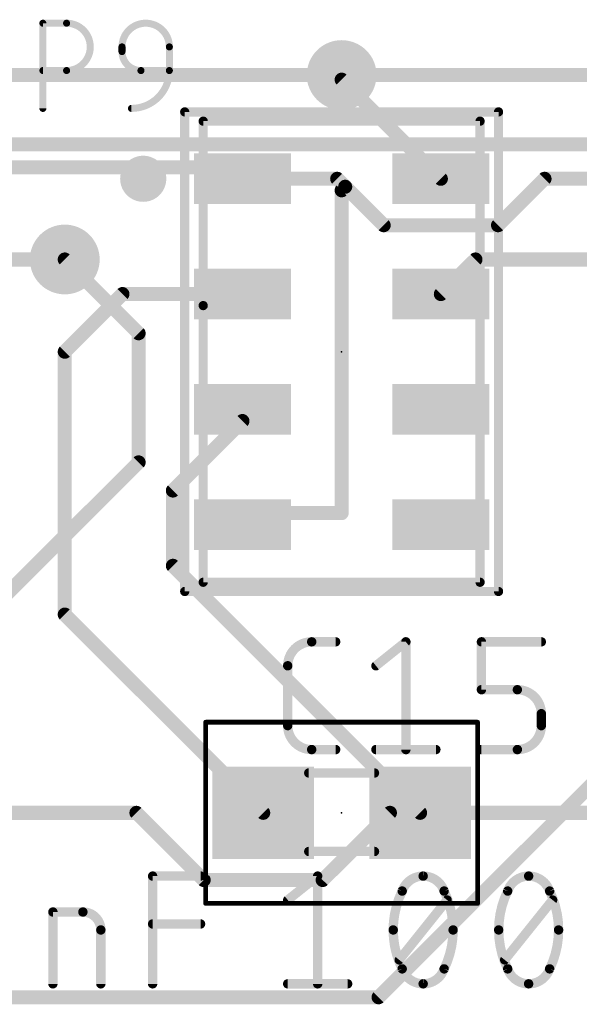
# Model space of a CAD drawing. Extents: x -6 to 135, y -6 to 36.
# Tile 13 of 23: x 75.51 to 81.58, y 8.92 to 19.6. Entities that reach past the tile are written whole.
import ezdxf

# ---------------------------------------------------------------- set-up
doc = ezdxf.new("R2010")
doc.units = 0
for name, color, linetype in [('1', 12, 'CONTINUOUS'), ('16', 132, 'CONTINUOUS'), ('18', 110, 'CONTINUOUS'), ('21', 253, 'CONTINUOUS'), ('23', 53, 'CONTINUOUS'), ('25', 253, 'CONTINUOUS'), ('27', 253, 'CONTINUOUS'), ('39', 12, 'CONTINUOUS'), ('51', 253, 'CONTINUOUS')]:
    doc.layers.add(name, color=color, linetype=linetype)

# ---------------------------------------------------------------- blocks, each defined once
blk = doc.blocks.new('RECT')
blk.add_solid([(-0.5, -0.5), (0.5, -0.5), (-0.5, 0.5), (0.5, 0.5)])
blk = doc.blocks.new('ROUNDV')
at = {"const_width": 0.5}
blk.add_lwpolyline([(0, -0.25, 1), (0, 0.25, 1), (0, -0.25)], format="xyb", dxfattribs=at)

msp = doc.modelspace()

# ---------------------------------------------------------------- linework, layer by layer
at = {"layer": '1', "const_width": 0.1524}
for points in [[(79, 18.95), (79, 19)], [(80.075, 17.875), (79, 18.95)], [(75.25, 18), (77.75, 18)], [(77.75, 18), (77.925, 17.875)], [(78.9517, 17.875), (77.925, 17.875)], [(79.0384, 17.7884), (78.9517, 17.875)], [(81.1983, 17.875), (80.6947, 17.3714)], [(83.925, 17.875), (81.1983, 17.875)], [(79, 17.75), (79.0384, 17.7884)], [(79.4553, 17.3714), (79.0384, 17.7884)], [(79, 17.75), (79, 14.25)], [(80.6947, 17.3714), (79.4553, 17.3714)], [(74.45, 17), (76, 17)], [(80.075, 16.625), (80.45, 17)], [(80.45, 17), (82, 17)], [(76, 16), (76.625, 16.625)], [(76.625, 16.625), (77.925, 16.625)], [(76, 13.15), (76, 16)], [(77.925, 15.2483), (77.925, 15.375)], [(77.1714, 14.4947), (77.925, 15.2483)], [(77.1714, 13.6786), (77.1714, 14.4947)], [(78, 14.25), (77.925, 14.125)], [(79, 14.25), (78, 14.25)], [(79.85, 11), (77.1714, 13.6786)], [(78.15, 11), (76, 13.15)], [(76.7767, 11), (73.85, 11)], [(77.5053, 10.2714), (76.7767, 11)], [(79.5233, 11), (78.7947, 10.2714)], [(79.85, 11), (79.5233, 11)], [(82.7767, 11), (79.85, 11)], [(78.7947, 10.2714), (77.5053, 10.2714)]]:
    msp.add_lwpolyline(points, dxfattribs=at)
at = {"layer": '1', "const_width": 0.0762}
for points in [[(79.0381, 19, 1), (78.9619, 19)], [(79.0269, 18.9769, 1), (78.9731, 18.9231)], [(78.9619, 18.95, 1), (79.0381, 18.95)], [(77.7721, 18.031, 1), (77.7279, 17.969)], [(77.75, 17.9619, 1), (77.75, 18.0381)], [(77.925, 17.9131, 1), (77.925, 17.8369)], [(77.9029, 17.844, 1), (77.9471, 17.906)], [(78.9787, 17.9019, 1), (78.9248, 17.8481)], [(78.9517, 17.8369, 1), (78.9517, 17.9131)], [(80.0481, 17.8481, 1), (80.1019, 17.9019)], [(81.1983, 17.9131, 1), (81.1983, 17.8369)], [(81.2252, 17.8481, 1), (81.1713, 17.9019)], [(79.0653, 17.8153, 1), (79.0114, 17.7614)], [(79.0653, 17.7614, 1), (79.0114, 17.8153)], [(79.0114, 17.7614, 1), (79.0653, 17.8153)], [(79.0381, 17.75, 1), (78.9619, 17.75)], [(78.9731, 17.7769, 1), (79.0269, 17.7231)], [(79.4553, 17.4095, 1), (79.4553, 17.3333)], [(79.4284, 17.3445, 1), (79.4823, 17.3983)], [(80.6677, 17.3983, 1), (80.7216, 17.3445)], [(80.6947, 17.3333, 1), (80.6947, 17.4095)], [(76, 16.9619, 1), (76, 17.0381)], [(80.45, 17.0381, 1), (80.45, 16.9619)], [(80.4769, 16.9731, 1), (80.4231, 17.0269)], [(76.625, 16.6631, 1), (76.625, 16.5869)], [(76.6519, 16.5981, 1), (76.5981, 16.6519)], [(77.925, 16.5869, 1), (77.925, 16.6631)], [(80.0481, 16.6519, 1), (80.1019, 16.5981)], [(76.0381, 16, 1), (75.9619, 16)], [(75.9731, 16.0269, 1), (76.0269, 15.9731)], [(77.9631, 15.375, 1), (77.8869, 15.375)], [(77.8869, 15.2483, 1), (77.9631, 15.2483)], [(77.9519, 15.2213, 1), (77.8981, 15.2752)], [(77.2095, 14.4947, 1), (77.1333, 14.4947)], [(77.1445, 14.5216, 1), (77.1983, 14.4677)], [(78, 14.2881, 1), (78, 14.2119)], [(78.0327, 14.2304, 1), (77.9673, 14.2696)], [(79, 14.2119, 1), (79, 14.2881)], [(78.9619, 14.25, 1), (79.0381, 14.25)], [(77.8923, 14.1446, 1), (77.9577, 14.1054)], [(77.1333, 13.6786, 1), (77.2095, 13.6786)], [(77.1983, 13.7055, 1), (77.1445, 13.6517)], [(75.9619, 13.15, 1), (76.0381, 13.15)], [(76.0269, 13.1769, 1), (75.9731, 13.1231)], [(76.8037, 11.0269, 1), (76.7498, 10.9731)], [(76.7767, 10.9619, 1), (76.7767, 11.0381)], [(78.1231, 10.9731, 1), (78.1769, 11.0269)], [(79.5233, 11.0381, 1), (79.5233, 10.9619)], [(79.5502, 10.9731, 1), (79.4963, 11.0269)], [(79.85, 11.0381, 1), (79.85, 10.9619)], [(79.8231, 10.9731, 1), (79.8769, 11.0269)], [(79.85, 10.9619, 1), (79.85, 11.0381)], [(77.5053, 10.3095, 1), (77.5053, 10.2333)], [(77.4784, 10.2445, 1), (77.5323, 10.2983)], [(78.7677, 10.2983, 1), (78.8216, 10.2445)], [(78.7947, 10.2333, 1), (78.7947, 10.3095)]]:
    msp.add_lwpolyline(points, format="xyb", dxfattribs=at)
at = {"layer": '16', "const_width": 0.1524}
for points in [[(73, 19), (79, 19)], [(79, 19), (85, 19)], [(27.702, 18.25), (116.5, 18.25)], [(76, 17), (76.8, 16.2)], [(76.8, 16.2), (76.8, 16)], [(76.8, 14.8), (76.8, 16)], [(71.75, 9.75), (76.8, 14.8)], [(82.8, 12.4), (79.4, 9)], [(79.4, 9), (19.5, 9)]]:
    msp.add_lwpolyline(points, dxfattribs=at)
at = {"layer": '16', "const_width": 0.0762}
for points in [[(79, 19.0381, 1), (79, 18.9619)], [(79, 18.9619, 1), (79, 19.0381)], [(76.0269, 17.0269, 1), (75.9731, 16.9731)], [(76.8381, 16.2, 1), (76.7619, 16.2)], [(76.7731, 16.1731, 1), (76.8269, 16.2269)], [(76.8381, 16, 1), (76.7619, 16)], [(76.7619, 16, 1), (76.8381, 16)], [(76.8269, 14.7731, 1), (76.7731, 14.8269)], [(76.7619, 14.8, 1), (76.8381, 14.8)], [(79.4, 8.9619, 1), (79.4, 9.0381)], [(79.3731, 9.0269, 1), (79.4269, 8.9731)]]:
    msp.add_lwpolyline(points, format="xyb", dxfattribs=at)
at = {"layer": '21', "const_width": 0.25}
msp.add_lwpolyline([(76.85, 17.75, 1), (76.85, 18, 1), (76.85, 17.75)], format="xyb", dxfattribs=at)
at = {"layer": '23'}
for p in [(79, 16), (79, 11)]:
    msp.add_point(p, dxfattribs=at)
at = {"layer": '25'}
for points, const_width in [([(75.7631, 18.6381), (75.7631, 19.5619)], 0.0762), ([(75.7631, 19.5619), (76.0197, 19.5619)], 0.0762), ([(76.6201, 19.254), (76.6201, 19.3053)], 0.0762), ([(77.1333, 19.3053), (77.1333, 19.0487)], 0.0762), ([(76.0197, 19.0487), (75.7631, 19.0487)], 0.0762), ([(77.1333, 19.0487), (76.8254, 19.0487)], 0.0762), ([(78.6754, 12.8542), (78.9351, 12.8542)], 0.1016), ([(79.3716, 12.5946), (79.6962, 12.8542)], 0.1016), ([(79.6962, 12.8542), (79.6962, 11.6858)], 0.1016), ([(80.5146, 12.3349), (80.5146, 12.8542)], 0.1016), ([(80.5146, 12.8542), (81.1637, 12.8542)], 0.1016), ([(78.4158, 11.9454), (78.4158, 12.5946)], 0.1016), ([(80.9041, 12.3349), (80.5146, 12.3349)], 0.1016), ([(81.1637, 11.9454), (81.1637, 12.0753)], 0.1016), ([(78.9351, 11.6858), (78.6754, 11.6858)], 0.1016), ([(79.3716, 11.6858), (80.0207, 11.6858)], 0.1016), ([(80.5146, 11.6858), (80.9041, 11.6858)], 0.1016)]:
    msp.add_lwpolyline(points, dxfattribs=dict(at, const_width=const_width))
for points, const_width in [([(75.7631, 19.581, 1), (75.7631, 19.5429)], 0.0381), ([(75.7822, 19.5619, 1), (75.7441, 19.5619)], 0.0381), ([(76.0197, 19.0487, 1), (76.0197, 19.5619)], 0.0762), ([(76.0197, 19.581, 1), (76.0197, 19.5429)], 0.0381), ([(76.0197, 19.5429, 1), (76.0197, 19.581)], 0.0381), ([(77.1333, 19.3053, 1), (76.6201, 19.3053)], 0.0762), ([(76.6391, 19.3053, 1), (76.601, 19.3053)], 0.0381), ([(76.601, 19.3053, 1), (76.6391, 19.3053)], 0.0381), ([(77.1143, 19.3053, 1), (77.1523, 19.3053)], 0.0381), ([(77.1524, 19.3053, 1), (77.1143, 19.3053)], 0.0381), ([(76.6201, 19.254, 0.4142), (76.8254, 19.0487)], 0.0762), ([(76.6391, 19.254, 1), (76.601, 19.254)], 0.0381), ([(76.601, 19.254, 1), (76.6391, 19.254)], 0.0381), ([(75.7631, 19.0677, 1), (75.7631, 19.0296)], 0.0381), ([(76.0197, 19.0677, 1), (76.0197, 19.0296)], 0.0381), ([(76.0197, 19.0296, 1), (76.0197, 19.0677)], 0.0381), ([(76.7227, 18.6381, 0.4142), (77.1333, 19.0487)], 0.0762), ([(76.8254, 19.0677, 1), (76.8254, 19.0296)], 0.0381), ([(76.8254, 19.0296, 1), (76.8254, 19.0677)], 0.0381), ([(77.1524, 19.0487, 1), (77.1143, 19.0487)], 0.0381), ([(77.1143, 19.0487, 1), (77.1524, 19.0487)], 0.0381), ([(77.1333, 19.0296, 1), (77.1333, 19.0677)], 0.0381), ([(75.7441, 18.6381, 1), (75.7822, 18.6381)], 0.0381), ([(76.7227, 18.6571, 1), (76.7227, 18.619)], 0.0381), ([(78.6754, 12.8542, 0.4142), (78.4158, 12.5946)], 0.1016), ([(78.6754, 12.8796, 1), (78.6754, 12.8288)], 0.0508), ([(78.6754, 12.8288, 1), (78.6754, 12.8796)], 0.0508), ([(78.9351, 12.8288, 1), (78.9351, 12.8796)], 0.0508), ([(79.7216, 12.8542, 1), (79.6708, 12.8542)], 0.0508), ([(79.712, 12.8344, 1), (79.6803, 12.874)], 0.0508), ([(80.54, 12.8542, 1), (80.4892, 12.8542)], 0.0508), ([(80.5146, 12.8796, 1), (80.5146, 12.8288)], 0.0508), ([(81.1637, 12.8288, 1), (81.1637, 12.8796)], 0.0508), ([(78.4412, 12.5946, 1), (78.3904, 12.5946)], 0.0508), ([(78.3904, 12.5946, 1), (78.4412, 12.5946)], 0.0508), ([(79.3558, 12.6144, 1), (79.3875, 12.5747)], 0.0508), ([(80.5146, 12.3603, 1), (80.5146, 12.3095)], 0.0508), ([(81.1637, 12.0753, 0.4142), (80.9041, 12.3349)], 0.1016), ([(80.9041, 12.3603, 1), (80.9041, 12.3095)], 0.0508), ([(80.9041, 12.3095, 1), (80.9041, 12.3603)], 0.0508), ([(80.4892, 12.3349, 1), (80.54, 12.3349)], 0.0508), ([(81.1891, 12.0753, 1), (81.1383, 12.0753)], 0.0508), ([(81.1383, 12.0753, 1), (81.1891, 12.0753)], 0.0508), ([(78.4158, 11.9454, 0.4142), (78.6754, 11.6858)], 0.1016), ([(78.4412, 11.9454, 1), (78.3904, 11.9454)], 0.0508), ([(78.3904, 11.9454, 1), (78.4412, 11.9454)], 0.0508), ([(80.9041, 11.6858, 0.4142), (81.1637, 11.9454)], 0.1016), ([(81.1891, 11.9454, 1), (81.1383, 11.9454)], 0.0508), ([(81.1383, 11.9454, 1), (81.1891, 11.9454)], 0.0508), ([(78.6754, 11.7112, 1), (78.6754, 11.6604)], 0.0508), ([(78.6754, 11.6604, 1), (78.6754, 11.7112)], 0.0508), ([(78.9351, 11.6604, 1), (78.9351, 11.7112)], 0.0508), ([(79.3716, 11.7112, 1), (79.3716, 11.6604)], 0.0508), ([(79.6708, 11.6858, 1), (79.7216, 11.6858)], 0.0508), ([(80.0207, 11.6604, 1), (80.0207, 11.7112)], 0.0508), ([(80.5146, 11.7112, 1), (80.5146, 11.6604)], 0.0508), ([(80.9041, 11.7112, 1), (80.9041, 11.6604)], 0.0508), ([(80.9041, 11.6604, 1), (80.9041, 11.7112)], 0.0508)]:
    msp.add_lwpolyline(points, format="xyb", dxfattribs=dict(at, const_width=const_width))
at = {"layer": '27', "const_width": 0.1016}
for points in [[(76.952, 9.1458), (76.952, 10.3142)], [(76.952, 10.3142), (77.4712, 10.3142)], [(78.4158, 10.0546), (78.7404, 10.3142)], [(78.7404, 10.3142), (78.7404, 9.1458)], [(79.6237, 9.4054), (80.143, 10.0546)], [(80.7667, 9.4054), (81.286, 10.0546)], [(75.8716, 9.1458), (75.8716, 9.9247)], [(75.8716, 9.9247), (76.1962, 9.9247)], [(76.952, 9.7949), (77.4712, 9.7949)], [(76.3909, 9.73), (76.3909, 9.1458)], [(78.4158, 9.1458), (79.0649, 9.1458)]]:
    msp.add_lwpolyline(points, dxfattribs=at)
at = {"layer": '27'}
for points, const_width in [([(76.9774, 10.3142, 1), (76.9266, 10.3142)], 0.0508), ([(76.952, 10.3396, 1), (76.952, 10.2888)], 0.0508), ([(77.4712, 10.2888, 1), (77.4712, 10.3396)], 0.0508), ([(78.7658, 10.3142, 1), (78.715, 10.3142)], 0.0508), ([(78.7562, 10.2944, 1), (78.7245, 10.334)], 0.0508), ([(79.8834, 10.3142, 0.3205), (79.6562, 10.1519)], 0.1016), ([(79.8833, 10.3396, 1), (79.8834, 10.2888)], 0.0508), ([(80.1105, 10.1519, 0.3205), (79.8834, 10.3142)], 0.1016), ([(79.8833, 10.2888, 1), (79.8834, 10.3396)], 0.0508), ([(81.0263, 10.3142, 0.3205), (80.7992, 10.1519)], 0.1016), ([(81.2535, 10.1519, 0.3205), (81.0263, 10.3142)], 0.1016), ([(81.0263, 10.3396, 1), (81.0263, 10.2888)], 0.0508), ([(81.0263, 10.2888, 1), (81.0263, 10.3396)], 0.0508), ([(79.6562, 10.1519, 0.1139), (79.5588, 9.73)], 0.1016), ([(79.6321, 10.1602, 1), (79.6802, 10.1437)], 0.0508), ([(79.679, 10.1408, 1), (79.6333, 10.1631)], 0.0508), ([(80.1334, 10.1631, 1), (80.0877, 10.1408)], 0.0508), ([(80.2079, 9.73, 0.1139), (80.1105, 10.1519)], 0.1016), ([(80.0865, 10.1437, 1), (80.1346, 10.1602)], 0.0508), ([(80.7992, 10.1519, 0.1139), (80.7018, 9.73)], 0.1016), ([(80.7751, 10.1602, 1), (80.8232, 10.1437)], 0.0508), ([(80.822, 10.1408, 1), (80.7763, 10.1631)], 0.0508), ([(81.2764, 10.1631, 1), (81.2307, 10.1408)], 0.0508), ([(81.3509, 9.73, 0.1139), (81.2535, 10.1519)], 0.1016), ([(81.2295, 10.1437, 1), (81.2776, 10.1602)], 0.0508), ([(78.3999, 10.0744, 1), (78.4317, 10.0347)], 0.0508), ([(80.1628, 10.0387, 1), (80.1232, 10.0704)], 0.0508), ([(81.3058, 10.0387, 1), (81.2662, 10.0704)], 0.0508), ([(75.897, 9.9247, 1), (75.8462, 9.9247)], 0.0508), ([(75.8716, 9.9501, 1), (75.8716, 9.8993)], 0.0508), ([(76.3909, 9.73, 0.4142), (76.1962, 9.9247)], 0.1016), ([(76.1962, 9.9501, 1), (76.1962, 9.8993)], 0.0508), ([(76.1962, 9.8993, 1), (76.1962, 9.9501)], 0.0508), ([(76.952, 9.8203, 1), (76.952, 9.7695)], 0.0508), ([(77.4712, 9.7695, 1), (77.4712, 9.8203)], 0.0508), ([(76.4163, 9.73, 1), (76.3655, 9.73)], 0.0508), ([(76.3655, 9.73, 1), (76.4163, 9.73)], 0.0508), ([(79.5588, 9.73, 0.1139), (79.6562, 9.3081)], 0.1016), ([(79.5842, 9.73, 1), (79.5334, 9.73)], 0.0508), ([(79.5334, 9.73, 1), (79.5842, 9.73)], 0.0508), ([(80.1105, 9.3081, 0.1139), (80.2079, 9.73)], 0.1016), ([(80.2333, 9.73, 1), (80.1825, 9.73)], 0.0508), ([(80.1825, 9.73, 1), (80.2333, 9.73)], 0.0508), ([(80.7018, 9.73, 0.1139), (80.7992, 9.3081)], 0.1016), ([(80.7272, 9.73, 1), (80.6764, 9.73)], 0.0508), ([(80.6764, 9.73, 1), (80.7272, 9.73)], 0.0508), ([(81.2535, 9.3081, 0.1139), (81.3509, 9.73)], 0.1016), ([(81.3763, 9.73, 1), (81.3255, 9.73)], 0.0508), ([(81.3255, 9.73, 1), (81.3763, 9.73)], 0.0508), ([(79.6039, 9.4213, 1), (79.6435, 9.3896)], 0.0508), ([(80.7469, 9.4213, 1), (80.7865, 9.3896)], 0.0508), ([(79.6802, 9.3163, 1), (79.6321, 9.2998)], 0.0508), ([(79.6562, 9.3081, 0.3205), (79.8834, 9.1458)], 0.1016), ([(79.6333, 9.2969, 1), (79.679, 9.3192)], 0.0508), ([(79.8834, 9.1458, 0.3205), (80.1105, 9.3081)], 0.1016), ([(80.0877, 9.3192, 1), (80.1334, 9.2969)], 0.0508), ([(80.1346, 9.2998, 1), (80.0865, 9.3163)], 0.0508), ([(80.8232, 9.3163, 1), (80.7751, 9.2998)], 0.0508), ([(80.7992, 9.3081, 0.3205), (81.0263, 9.1458)], 0.1016), ([(80.7763, 9.2969, 1), (80.822, 9.3192)], 0.0508), ([(81.0263, 9.1458, 0.3205), (81.2535, 9.3081)], 0.1016), ([(81.2307, 9.3192, 1), (81.2764, 9.2969)], 0.0508), ([(81.2776, 9.2998, 1), (81.2295, 9.3163)], 0.0508), ([(78.4158, 9.1712, 1), (78.4158, 9.1204)], 0.0508), ([(79.0649, 9.1204, 1), (79.0649, 9.1712)], 0.0508), ([(79.8833, 9.1712, 1), (79.8834, 9.1204)], 0.0508), ([(79.8833, 9.1204, 1), (79.8834, 9.1712)], 0.0508), ([(81.0263, 9.1712, 1), (81.0263, 9.1204)], 0.0508), ([(81.0263, 9.1204, 1), (81.0263, 9.1712)], 0.0508), ([(75.8462, 9.1458, 1), (75.897, 9.1458)], 0.0508), ([(76.3655, 9.1458, 1), (76.4163, 9.1458)], 0.0508), ([(76.9266, 9.1458, 1), (76.9774, 9.1458)], 0.0508), ([(78.715, 9.1458, 1), (78.7658, 9.1458)], 0.0508)]:
    msp.add_lwpolyline(points, format="xyb", dxfattribs=dict(at, const_width=const_width))
at = {"layer": '39'}
for points, const_width in [([(77.3, 13.4), (77.3, 18.6)], 0.1), ([(77.3, 18.6), (80.7, 18.6)], 0.1), ([(80.7, 18.6), (80.7, 13.4)], 0.1), ([(80.7, 13.4), (77.3, 13.4)], 0.1), ([(77.527, 11.983), (80.473, 11.983)], 0.0508), ([(77.527, 10.017), (77.527, 11.983)], 0.0508), ([(80.473, 11.983), (80.473, 10.017)], 0.0508), ([(80.473, 10.017), (77.527, 10.017)], 0.0508)]:
    msp.add_lwpolyline(points, dxfattribs=dict(at, const_width=const_width))
for points, const_width in [([(77.325, 18.6, 1), (77.275, 18.6)], 0.05), ([(77.3, 18.625, 1), (77.3, 18.575)], 0.05), ([(80.725, 18.6, 1), (80.675, 18.6)], 0.05), ([(80.7, 18.575, 1), (80.7, 18.625)], 0.05), ([(77.3, 13.425, 1), (77.3, 13.375)], 0.05), ([(77.275, 13.4, 1), (77.325, 13.4)], 0.05), ([(80.675, 13.4, 1), (80.725, 13.4)], 0.05), ([(80.7, 13.375, 1), (80.7, 13.425)], 0.05), ([(77.527, 11.9957, 1), (77.527, 11.9703)], 0.0254), ([(77.5397, 11.983, 1), (77.5143, 11.983)], 0.0254), ([(80.4857, 11.983, 1), (80.4603, 11.983)], 0.0254), ([(80.473, 11.9703, 1), (80.473, 11.9957)], 0.0254), ([(77.527, 10.0297, 1), (77.527, 10.0043)], 0.0254), ([(80.473, 10.0043, 1), (80.473, 10.0297)], 0.0254), ([(77.5143, 10.017, 1), (77.5397, 10.017)], 0.0254), ([(80.4603, 10.017, 1), (80.4857, 10.017)], 0.0254)]:
    msp.add_lwpolyline(points, format="xyb", dxfattribs=dict(at, const_width=const_width))
at = {"layer": '51'}
for points, const_width in [([(77.5, 16.5), (77.5, 18.5)], 0.1), ([(77.5, 18.5), (80.5, 18.5)], 0.1), ([(80.5, 13.5), (80.5, 18.5)], 0.1), ([(77.5, 13.5), (77.5, 16.5)], 0.1), ([(77.5, 13.5), (80.5, 13.5)], 0.1), ([(78.644, 11.432), (79.356, 11.432)], 0.1016), ([(78.644, 10.581), (79.356, 10.581)], 0.1016)]:
    msp.add_lwpolyline(points, dxfattribs=dict(at, const_width=const_width))
for points, const_width in [([(77.525, 18.5, 1), (77.475, 18.5)], 0.05), ([(77.5, 18.525, 1), (77.5, 18.475)], 0.05), ([(80.525, 18.5, 1), (80.475, 18.5)], 0.05), ([(80.5, 18.475, 1), (80.5, 18.525)], 0.05), ([(77.525, 16.5, 1), (77.475, 16.5)], 0.05), ([(77.475, 16.5, 1), (77.525, 16.5)], 0.05), ([(77.5, 13.525, 1), (77.5, 13.475)], 0.05), ([(77.475, 13.5, 1), (77.525, 13.5)], 0.05), ([(80.475, 13.5, 1), (80.525, 13.5)], 0.05), ([(80.5, 13.475, 1), (80.5, 13.525)], 0.05), ([(78.644, 11.4574, 1), (78.644, 11.4066)], 0.0508), ([(79.356, 11.4066, 1), (79.356, 11.4574)], 0.0508), ([(78.644, 10.6064, 1), (78.644, 10.5556)], 0.0508), ([(79.356, 10.5556, 1), (79.356, 10.6064)], 0.0508)]:
    msp.add_lwpolyline(points, format="xyb", dxfattribs=dict(at, const_width=const_width))

# ---------------------------------------------------------------- block references
at = {"layer": '1', "xscale": 0.55, "yscale": 1.05, "rotation": 270}
for p in [(77.925, 17.875), (80.075, 17.875), (77.925, 16.625), (80.075, 16.625), (77.925, 15.375), (80.075, 15.375), (77.925, 14.125), (80.075, 14.125)]:
    msp.add_blockref('RECT', p, dxfattribs=at)
at = {"layer": '1', "xscale": 1.1}
for p in [(78.15, 11), (79.85, 11)]:
    msp.add_blockref('RECT', p, dxfattribs=at)
at = {"layer": '18', "xscale": 0.7564, "yscale": 0.7564}
for p in [(79, 19), (79, 19), (76, 17), (76, 17)]:
    msp.add_blockref('ROUNDV', p, dxfattribs=at)
at = {"layer": '51', "xscale": 0.5001, "yscale": 0.95}
for p in [(78.4119, 11.0051), (79.5803, 11.0051)]:
    msp.add_blockref('RECT', p, dxfattribs=at)

doc.saveas('drawing.dxf')
